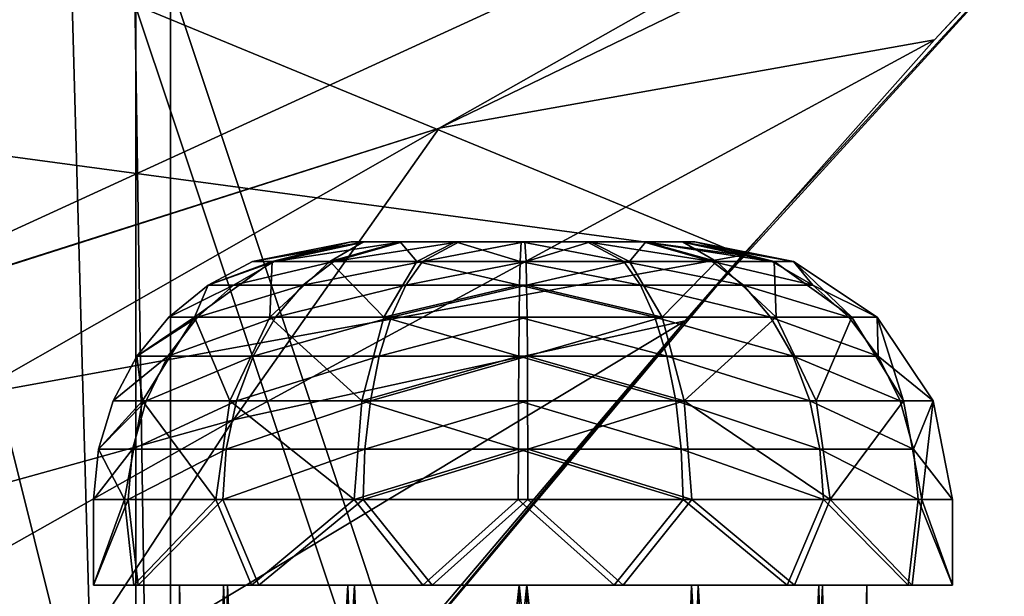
# Model space of a CAD drawing. Header units: metres. Extents: x 0 to 808, y -804 to 0.
# Tile 21 of 124: x 112 to 169, y -627 to -593. Entities that reach past the tile are written whole.
import ezdxf

# ---------------------------------------------------------------- set-up
doc = ezdxf.new("R2010")
doc.units = ezdxf.units.M

msp = doc.modelspace()

# ---------------------------------------------------------------- linework, layer by layer
at = {"layer": 'top'}
for points in [[(184.131973, -573.784424, 664.00946), (53.75539, -565.483337, 664.009766), (153.885727, -606.785461, 664.00946)], [(53.75539, -565.483337, 664.009766), (60.149311, -594.148987, 664.009888), (153.885727, -606.785461, 664.00946)], [(107.524773, -592.481567, 356.088593), (187.132889, -570.595276, 628.134583), (97.595253, -611.680481, 376.592346)], [(187.132889, -570.595276, 628.134583), (136.221542, -599.388428, 507.526215), (97.595253, -611.680481, 376.592346)], [(187.132889, -570.595276, 628.134583), (179.919785, -578.2052, 628.134583), (136.221542, -599.388428, 507.526215)], [(153.885727, -606.785461, 662.00946), (150.5457, -610.617188, 628.134583), (184.131973, -573.784424, 662.00946)], [(150.5457, -610.617188, 628.134583), (165.055664, -594.250732, 628.134583), (184.131973, -573.784424, 662.00946)], [(153.885727, -606.785461, 662.00946), (184.131973, -573.784424, 662.00946), (153.885727, -606.785461, 664.00946)], [(184.131973, -573.784424, 662.00946), (184.131973, -573.784424, 664.00946), (153.885727, -606.785461, 664.00946)], [(184.131973, -573.784424, 662.00946), (165.055664, -594.250732, 628.134583), (179.919785, -578.2052, 628.134583)], [(179.919785, -578.2052, 628.134583), (165.055664, -594.250732, 628.134583), (136.221542, -599.388428, 507.526215)], [(113.775955, -587.525513, 1969.645752), (101.813988, -586.324951, 1992.94165), (99.897118, -605.121765, 1962.589233)], [(43.652901, -588.275696, 1929.172119), (113.775955, -587.525513, 1969.645752), (50.045326, -600.650513, 1933.35791)], [(113.775955, -587.525513, 1969.645752), (99.897118, -605.121765, 1962.589233), (50.045326, -600.650513, 1933.35791)], [(153.885727, -606.785461, 664.00946), (60.149311, -594.148987, 664.009888), (68.205917, -622.39209, 664.009766)], [(136.221542, -599.388428, 507.526215), (165.055664, -594.250732, 628.134583), (124.259315, -616.376892, 518.881958)], [(165.055664, -594.250732, 628.134583), (150.5457, -610.617188, 628.134583), (124.259315, -616.376892, 518.881958)], [(136.221542, -599.388428, 507.526215), (89.626076, -625.98822, 393.497437), (97.562248, -611.73645, 376.655518)], [(124.259315, -616.376892, 518.881958), (89.626076, -625.98822, 393.497437), (136.221542, -599.388428, 507.526215)], [(97.595253, -611.680481, 376.592346), (136.221542, -599.388428, 507.526215), (97.562248, -611.73645, 376.655518)], [(68.205917, -622.39209, 664.009766), (125.118622, -641.142212, 664.00946), (153.885727, -606.785461, 664.00946)], [(125.118622, -641.142212, 662.00946), (153.885727, -606.785461, 662.00946), (125.118622, -641.142212, 664.00946)], [(153.885727, -606.785461, 662.00946), (153.885727, -606.785461, 664.00946), (125.118622, -641.142212, 664.00946)], [(153.885727, -606.785461, 662.00946), (125.118622, -641.142212, 662.00946), (150.5457, -610.617188, 628.134583)], [(124.259315, -616.376892, 518.881958), (150.5457, -610.617188, 628.134583), (113.39991, -632.996216, 530.953369)], [(150.5457, -610.617188, 628.134583), (136.397217, -627.29718, 628.134583), (113.39991, -632.996216, 530.953369)], [(125.118622, -641.142212, 662.00946), (136.397217, -627.29718, 628.134583), (150.5457, -610.617188, 628.134583)], [(113.39991, -632.996216, 530.953369), (82.903275, -639.716919, 411.269318), (124.259315, -616.376892, 518.881958)], [(82.903275, -639.716919, 411.269318), (89.626076, -625.98822, 393.497437), (124.259315, -616.376892, 518.881958)], [(87.910515, -650.11853, 664.009521), (125.118622, -641.142212, 664.00946), (68.205917, -622.39209, 664.009766)]]:
    msp.add_3dface(points, dxfattribs=at)
at = {"layer": 'top0123422'}
for points in [[(131.108322, -606.00769, 1842.479126), (125.368423, -607.149475, 1842.542969), (131.912018, -606.00769, 1846.297241)], [(125.368423, -607.149475, 1842.542969), (126.633461, -607.149475, 1848.552734), (131.912018, -606.00769, 1846.297241)], [(125.368423, -607.149475, 1842.542969), (131.108322, -606.00769, 1842.479126), (126.49955, -607.149475, 1836.50647)], [(131.108322, -606.00769, 1842.479126), (131.826935, -606.00769, 1838.644043), (126.49955, -607.149475, 1836.50647)], [(126.49955, -607.149475, 1836.50647), (131.826935, -606.00769, 1838.644043), (129.85463, -607.149475, 1831.362305)], [(131.912018, -606.00769, 1846.297241), (126.633461, -607.149475, 1848.552734), (134.115677, -606.00769, 1849.517212)], [(126.633461, -607.149475, 1848.552734), (130.102066, -607.149475, 1853.621094), (134.115677, -606.00769, 1849.517212)], [(131.826935, -606.00769, 1838.644043), (133.958466, -606.00769, 1835.375977), (129.85463, -607.149475, 1831.362305)], [(129.85463, -607.149475, 1831.362305), (133.958466, -606.00769, 1835.375977), (134.922897, -607.149475, 1827.893677)], [(134.115677, -606.00769, 1849.517212), (130.102066, -607.149475, 1853.621094), (137.383804, -606.00769, 1851.648682)], [(130.102066, -607.149475, 1853.621094), (135.246185, -607.149475, 1856.976074), (137.383804, -606.00769, 1851.648682)], [(131.912018, -606.00769, 1846.297241), (150.388458, -606.00769, 1846.091919), (131.108322, -606.00769, 1842.479126)], [(150.388458, -606.00769, 1846.091919), (151.107086, -606.00769, 1842.256836), (131.108322, -606.00769, 1842.479126)], [(131.108322, -606.00769, 1842.479126), (151.107086, -606.00769, 1842.256836), (131.826935, -606.00769, 1838.644043)], [(151.107086, -606.00769, 1842.256836), (150.303391, -606.00769, 1838.438721), (131.826935, -606.00769, 1838.644043)], [(131.826935, -606.00769, 1838.644043), (150.303391, -606.00769, 1838.438721), (133.958466, -606.00769, 1835.375977)], [(134.115677, -606.00769, 1849.517212), (148.256927, -606.00769, 1849.359985), (131.912018, -606.00769, 1846.297241)], [(148.256927, -606.00769, 1849.359985), (150.388458, -606.00769, 1846.091919), (131.912018, -606.00769, 1846.297241)], [(133.958466, -606.00769, 1835.375977), (137.178406, -606.00769, 1833.172241), (134.922897, -607.149475, 1827.893677)], [(150.303391, -606.00769, 1838.438721), (148.099731, -606.00769, 1835.21875), (133.958466, -606.00769, 1835.375977)], [(133.958466, -606.00769, 1835.375977), (148.099731, -606.00769, 1835.21875), (137.178406, -606.00769, 1833.172241)], [(137.383804, -606.00769, 1851.648682), (145.037003, -606.00769, 1851.563599), (134.115677, -606.00769, 1849.517212)], [(145.037003, -606.00769, 1851.563599), (148.256927, -606.00769, 1849.359985), (134.115677, -606.00769, 1849.517212)], [(134.922897, -607.149475, 1827.893677), (137.178406, -606.00769, 1833.172241), (140.932739, -607.149475, 1826.628662)], [(137.383804, -606.00769, 1851.648682), (135.246185, -607.149475, 1856.976074), (141.218857, -606.00769, 1852.36731)], [(135.246185, -607.149475, 1856.976074), (141.282669, -607.149475, 1858.1073), (141.218857, -606.00769, 1852.36731)], [(137.178406, -606.00769, 1833.172241), (140.996536, -606.00769, 1832.36853), (140.932739, -607.149475, 1826.628662)], [(148.099731, -606.00769, 1835.21875), (144.831604, -606.00769, 1833.087158), (137.178406, -606.00769, 1833.172241)], [(137.178406, -606.00769, 1833.172241), (144.831604, -606.00769, 1833.087158), (140.996536, -606.00769, 1832.36853)], [(137.383804, -606.00769, 1851.648682), (141.218857, -606.00769, 1852.36731), (145.037003, -606.00769, 1851.563599)], [(140.932739, -607.149475, 1826.628662), (140.996536, -606.00769, 1832.36853), (146.969223, -607.149475, 1827.759766)], [(140.996536, -606.00769, 1832.36853), (144.831604, -606.00769, 1833.087158), (146.969223, -607.149475, 1827.759766)], [(141.218857, -606.00769, 1852.36731), (141.282669, -607.149475, 1858.1073), (145.037003, -606.00769, 1851.563599)], [(141.282669, -607.149475, 1858.1073), (147.292511, -607.149475, 1856.842163), (145.037003, -606.00769, 1851.563599)], [(146.969223, -607.149475, 1827.759766), (144.831604, -606.00769, 1833.087158), (152.113327, -607.149475, 1831.114868)], [(144.831604, -606.00769, 1833.087158), (148.099731, -606.00769, 1835.21875), (152.113327, -607.149475, 1831.114868)], [(145.037003, -606.00769, 1851.563599), (147.292511, -607.149475, 1856.842163), (148.256927, -606.00769, 1849.359985)], [(147.292511, -607.149475, 1856.842163), (152.360764, -607.149475, 1853.373657), (148.256927, -606.00769, 1849.359985)], [(152.113327, -607.149475, 1831.114868), (148.099731, -606.00769, 1835.21875), (155.58194, -607.149475, 1836.183105)], [(148.099731, -606.00769, 1835.21875), (150.303391, -606.00769, 1838.438721), (155.58194, -607.149475, 1836.183105)], [(148.256927, -606.00769, 1849.359985), (152.360764, -607.149475, 1853.373657), (150.388458, -606.00769, 1846.091919)], [(155.58194, -607.149475, 1836.183105), (150.303391, -606.00769, 1838.438721), (156.846985, -607.149475, 1842.192993)], [(150.303391, -606.00769, 1838.438721), (151.107086, -606.00769, 1842.256836), (156.846985, -607.149475, 1842.192993)], [(152.360764, -607.149475, 1853.373657), (155.715851, -607.149475, 1848.229492), (150.388458, -606.00769, 1846.091919)], [(150.388458, -606.00769, 1846.091919), (155.715851, -607.149475, 1848.229492), (151.107086, -606.00769, 1842.256836)], [(155.715851, -607.149475, 1848.229492), (156.846985, -607.149475, 1842.192993), (151.107086, -606.00769, 1842.256836)], [(121.9832, -610.401062, 1834.694214), (122.775284, -608.535645, 1842.571777), (126.49955, -607.149475, 1836.50647)], [(121.9832, -610.401062, 1834.694214), (126.49955, -607.149475, 1836.50647), (126.375565, -610.401062, 1827.959717)], [(125.368423, -607.149475, 1842.542969), (122.775284, -608.535645, 1842.571777), (126.633461, -607.149475, 1848.552734)], [(122.775284, -608.535645, 1842.571777), (124.248741, -608.535645, 1849.571777), (126.633461, -607.149475, 1848.552734)], [(122.775284, -608.535645, 1842.571777), (125.368423, -607.149475, 1842.542969), (126.49955, -607.149475, 1836.50647)], [(126.633461, -607.149475, 1848.552734), (124.248741, -608.535645, 1849.571777), (130.102066, -607.149475, 1853.621094)], [(124.248741, -608.535645, 1849.571777), (128.288818, -608.535645, 1855.475098), (130.102066, -607.149475, 1853.621094)], [(126.49955, -607.149475, 1836.50647), (129.85463, -607.149475, 1831.362305), (126.375565, -610.401062, 1827.959717)], [(126.375565, -610.401062, 1827.959717), (129.85463, -607.149475, 1831.362305), (133.010757, -610.401062, 1823.418823)], [(130.102066, -607.149475, 1853.621094), (128.288818, -608.535645, 1855.475098), (135.246185, -607.149475, 1856.976074)], [(128.288818, -608.535645, 1855.475098), (134.280472, -608.535645, 1859.382935), (135.246185, -607.149475, 1856.976074)], [(129.85463, -607.149475, 1831.362305), (134.922897, -607.149475, 1827.893677), (133.010757, -610.401062, 1823.418823)], [(133.010757, -610.401062, 1823.418823), (134.922897, -607.149475, 1827.893677), (140.903915, -608.535645, 1824.035522)], [(135.246185, -607.149475, 1856.976074), (134.280472, -608.535645, 1859.382935), (141.282669, -607.149475, 1858.1073)], [(134.280472, -608.535645, 1859.382935), (141.311493, -608.535645, 1860.700439), (141.282669, -607.149475, 1858.1073)], [(140.903915, -608.535645, 1824.035522), (134.922897, -607.149475, 1827.893677), (140.932739, -607.149475, 1826.628662)], [(140.903915, -608.535645, 1824.035522), (140.932739, -607.149475, 1826.628662), (147.934937, -608.535645, 1825.353027)], [(147.934937, -608.535645, 1825.353027), (140.932739, -607.149475, 1826.628662), (146.969223, -607.149475, 1827.759766)], [(141.282669, -607.149475, 1858.1073), (141.311493, -608.535645, 1860.700439), (147.292511, -607.149475, 1856.842163)], [(141.311493, -608.535645, 1860.700439), (149.204636, -610.401062, 1861.317139), (147.292511, -607.149475, 1856.842163)], [(153.926575, -608.535645, 1829.260864), (147.934937, -608.535645, 1825.353027), (146.969223, -607.149475, 1827.759766)], [(152.113327, -607.149475, 1831.114868), (153.926575, -608.535645, 1829.260864), (146.969223, -607.149475, 1827.759766)], [(147.292511, -607.149475, 1856.842163), (149.204636, -610.401062, 1861.317139), (152.360764, -607.149475, 1853.373657)], [(149.204636, -610.401062, 1861.317139), (155.839844, -610.401062, 1856.776123), (152.360764, -607.149475, 1853.373657)], [(155.58194, -607.149475, 1836.183105), (157.96666, -608.535645, 1835.164185), (152.113327, -607.149475, 1831.114868)], [(157.96666, -608.535645, 1835.164185), (153.926575, -608.535645, 1829.260864), (152.113327, -607.149475, 1831.114868)], [(152.360764, -607.149475, 1853.373657), (155.839844, -610.401062, 1856.776123), (155.715851, -607.149475, 1848.229492)], [(155.58194, -607.149475, 1836.183105), (156.846985, -607.149475, 1842.192993), (157.96666, -608.535645, 1835.164185)], [(155.839844, -610.401062, 1856.776123), (160.232193, -610.401062, 1850.041626), (155.715851, -607.149475, 1848.229492)], [(155.715851, -607.149475, 1848.229492), (160.232193, -610.401062, 1850.041626), (156.846985, -607.149475, 1842.192993)], [(160.232193, -610.401062, 1850.041626), (161.713028, -610.401062, 1842.138916), (156.846985, -607.149475, 1842.192993)], [(156.846985, -607.149475, 1842.192993), (161.713028, -610.401062, 1842.138916), (157.96666, -608.535645, 1835.164185)], [(122.775284, -608.535645, 1842.571777), (120.502373, -610.401062, 1842.597046), (124.248741, -608.535645, 1849.571777)], [(120.502373, -610.401062, 1842.597046), (122.158516, -610.401062, 1850.464966), (124.248741, -608.535645, 1849.571777)], [(120.502373, -610.401062, 1842.597046), (122.775284, -608.535645, 1842.571777), (121.9832, -610.401062, 1834.694214)], [(124.248741, -608.535645, 1849.571777), (122.158516, -610.401062, 1850.464966), (128.288818, -608.535645, 1855.475098)], [(122.158516, -610.401062, 1850.464966), (126.699501, -610.401062, 1857.100098), (128.288818, -608.535645, 1855.475098)], [(128.288818, -608.535645, 1855.475098), (126.699501, -610.401062, 1857.100098), (134.280472, -608.535645, 1859.382935)], [(126.699501, -610.401062, 1857.100098), (133.434006, -610.401062, 1861.492432), (134.280472, -608.535645, 1859.382935)], [(140.878647, -610.401062, 1821.762695), (133.010757, -610.401062, 1823.418823), (140.903915, -608.535645, 1824.035522)], [(134.280472, -608.535645, 1859.382935), (133.434006, -610.401062, 1861.492432), (141.311493, -608.535645, 1860.700439)], [(133.434006, -610.401062, 1861.492432), (141.336761, -610.401062, 1862.973267), (141.311493, -608.535645, 1860.700439)], [(140.878647, -610.401062, 1821.762695), (140.903915, -608.535645, 1824.035522), (148.781403, -610.401062, 1823.24353)], [(140.903915, -608.535645, 1824.035522), (147.934937, -608.535645, 1825.353027), (148.781403, -610.401062, 1823.24353)], [(141.311493, -608.535645, 1860.700439), (141.336761, -610.401062, 1862.973267), (149.204636, -610.401062, 1861.317139)], [(148.781403, -610.401062, 1823.24353), (147.934937, -608.535645, 1825.353027), (155.5159, -610.401062, 1827.635864)], [(147.934937, -608.535645, 1825.353027), (153.926575, -608.535645, 1829.260864), (155.5159, -610.401062, 1827.635864)], [(155.5159, -610.401062, 1827.635864), (153.926575, -608.535645, 1829.260864), (160.056885, -610.401062, 1834.270996)], [(153.926575, -608.535645, 1829.260864), (157.96666, -608.535645, 1835.164185), (160.056885, -610.401062, 1834.270996)], [(157.96666, -608.535645, 1835.164185), (161.713028, -610.401062, 1842.138916), (160.056885, -610.401062, 1834.270996)], [(120.502373, -610.401062, 1842.597046), (118.637047, -612.674133, 1842.617798), (122.158516, -610.401062, 1850.464966)], [(118.637047, -612.674133, 1842.617798), (120.443115, -612.674133, 1851.197876), (122.158516, -610.401062, 1850.464966)], [(121.9832, -610.401062, 1834.694214), (118.965477, -615.267395, 1833.483398), (118.637047, -612.674133, 1842.617798)], [(118.637047, -612.674133, 1842.617798), (120.502373, -610.401062, 1842.597046), (121.9832, -610.401062, 1834.694214)], [(124.050926, -615.267395, 1825.686279), (118.965477, -615.267395, 1833.483398), (121.9832, -610.401062, 1834.694214)], [(122.158516, -610.401062, 1850.464966), (120.443115, -612.674133, 1851.197876), (126.699501, -610.401062, 1857.100098)], [(120.443115, -612.674133, 1851.197876), (125.39518, -612.674133, 1858.433716), (126.699501, -610.401062, 1857.100098)], [(126.375565, -610.401062, 1827.959717), (124.050926, -615.267395, 1825.686279), (121.9832, -610.401062, 1834.694214)], [(131.733109, -615.267395, 1820.428711), (124.050926, -615.267395, 1825.686279), (126.375565, -610.401062, 1827.959717)], [(126.699501, -610.401062, 1857.100098), (125.39518, -612.674133, 1858.433716), (133.434006, -610.401062, 1861.492432)], [(125.39518, -612.674133, 1858.433716), (132.739334, -612.674133, 1863.223755), (133.434006, -610.401062, 1861.492432)], [(133.010757, -610.401062, 1823.418823), (131.733109, -615.267395, 1820.428711), (126.375565, -610.401062, 1827.959717)], [(140.85791, -612.674133, 1819.897339), (131.733109, -615.267395, 1820.428711), (133.010757, -610.401062, 1823.418823)], [(133.434006, -610.401062, 1861.492432), (132.739334, -612.674133, 1863.223755), (141.336761, -610.401062, 1862.973267)], [(132.739334, -612.674133, 1863.223755), (141.357498, -612.674133, 1864.838623), (141.336761, -610.401062, 1862.973267)], [(140.878647, -610.401062, 1821.762695), (140.85791, -612.674133, 1819.897339), (133.010757, -610.401062, 1823.418823)], [(149.476074, -612.674133, 1821.512207), (140.85791, -612.674133, 1819.897339), (140.878647, -610.401062, 1821.762695)], [(148.781403, -610.401062, 1823.24353), (149.476074, -612.674133, 1821.512207), (140.878647, -610.401062, 1821.762695)], [(141.336761, -610.401062, 1862.973267), (141.357498, -612.674133, 1864.838623), (149.204636, -610.401062, 1861.317139)], [(149.204636, -610.401062, 1861.317139), (141.357498, -612.674133, 1864.838623), (150.482285, -615.267395, 1864.307251)], [(155.5159, -610.401062, 1827.635864), (156.820221, -612.674133, 1826.302246), (148.781403, -610.401062, 1823.24353)], [(156.820221, -612.674133, 1826.302246), (149.476074, -612.674133, 1821.512207), (148.781403, -610.401062, 1823.24353)], [(149.204636, -610.401062, 1861.317139), (150.482285, -615.267395, 1864.307251), (155.839844, -610.401062, 1856.776123)], [(150.482285, -615.267395, 1864.307251), (158.164474, -615.267395, 1859.049683), (155.839844, -610.401062, 1856.776123)], [(160.056885, -610.401062, 1834.270996), (161.772293, -612.674133, 1833.538086), (155.5159, -610.401062, 1827.635864)], [(161.772293, -612.674133, 1833.538086), (156.820221, -612.674133, 1826.302246), (155.5159, -610.401062, 1827.635864)], [(155.839844, -610.401062, 1856.776123), (158.164474, -615.267395, 1859.049683), (160.232193, -610.401062, 1850.041626)], [(158.164474, -615.267395, 1859.049683), (163.249924, -615.267395, 1851.252563), (160.232193, -610.401062, 1850.041626)], [(161.713028, -610.401062, 1842.138916), (161.772293, -612.674133, 1833.538086), (160.056885, -610.401062, 1834.270996)], [(163.249924, -615.267395, 1851.252563), (161.713028, -610.401062, 1842.138916), (160.232193, -610.401062, 1850.041626)], [(163.249924, -615.267395, 1851.252563), (164.964417, -615.267395, 1842.102783), (161.713028, -610.401062, 1842.138916)], [(161.713028, -610.401062, 1842.138916), (164.964417, -615.267395, 1842.102783), (161.772293, -612.674133, 1833.538086)], [(118.637047, -612.674133, 1842.617798), (117.250984, -615.267395, 1842.633179), (120.443115, -612.674133, 1851.197876)], [(117.250984, -615.267395, 1842.633179), (119.168457, -615.267395, 1851.742554), (120.443115, -612.674133, 1851.197876)], [(118.965477, -615.267395, 1833.483398), (117.250984, -615.267395, 1842.633179), (118.637047, -612.674133, 1842.617798)], [(120.443115, -612.674133, 1851.197876), (119.168457, -615.267395, 1851.742554), (125.39518, -612.674133, 1858.433716)], [(119.168457, -615.267395, 1851.742554), (124.42598, -615.267395, 1859.424683), (125.39518, -612.674133, 1858.433716)], [(125.39518, -612.674133, 1858.433716), (124.42598, -615.267395, 1859.424683), (132.739334, -612.674133, 1863.223755)], [(124.42598, -615.267395, 1859.424683), (132.223145, -615.267395, 1864.510132), (132.739334, -612.674133, 1863.223755)], [(140.85791, -612.674133, 1819.897339), (140.842499, -615.267395, 1818.51123), (131.733109, -615.267395, 1820.428711)], [(132.739334, -612.674133, 1863.223755), (132.223145, -615.267395, 1864.510132), (141.357498, -612.674133, 1864.838623)], [(132.223145, -615.267395, 1864.510132), (141.37291, -615.267395, 1866.224731), (141.357498, -612.674133, 1864.838623)], [(149.992264, -615.267395, 1820.225708), (140.842499, -615.267395, 1818.51123), (140.85791, -612.674133, 1819.897339)], [(149.476074, -612.674133, 1821.512207), (149.992264, -615.267395, 1820.225708), (140.85791, -612.674133, 1819.897339)], [(141.357498, -612.674133, 1864.838623), (141.37291, -615.267395, 1866.224731), (150.482285, -615.267395, 1864.307251)], [(156.820221, -612.674133, 1826.302246), (157.789429, -615.267395, 1825.311157), (149.476074, -612.674133, 1821.512207)], [(157.789429, -615.267395, 1825.311157), (149.992264, -615.267395, 1820.225708), (149.476074, -612.674133, 1821.512207)], [(161.772293, -612.674133, 1833.538086), (163.046951, -615.267395, 1832.993408), (156.820221, -612.674133, 1826.302246)], [(163.046951, -615.267395, 1832.993408), (157.789429, -615.267395, 1825.311157), (156.820221, -612.674133, 1826.302246)], [(164.964417, -615.267395, 1842.102783), (163.046951, -615.267395, 1832.993408), (161.772293, -612.674133, 1833.538086)], [(117.250984, -615.267395, 1842.633179), (116.397446, -618.081299, 1842.6427), (119.168457, -615.267395, 1851.742554)], [(116.397446, -618.081299, 1842.6427), (118.383522, -618.081299, 1852.078003), (119.168457, -615.267395, 1851.742554)], [(118.965477, -615.267395, 1833.483398), (117.905792, -621.00769, 1833.058228), (116.397446, -618.081299, 1842.6427)], [(116.397446, -618.081299, 1842.6427), (117.250984, -615.267395, 1842.633179), (118.965477, -615.267395, 1833.483398)], [(123.234619, -621.00769, 1824.887939), (117.905792, -621.00769, 1833.058228), (118.965477, -615.267395, 1833.483398)], [(119.168457, -615.267395, 1851.742554), (118.383522, -618.081299, 1852.078003), (124.42598, -615.267395, 1859.424683)], [(118.383522, -618.081299, 1852.078003), (123.829147, -618.081299, 1860.035034), (124.42598, -615.267395, 1859.424683)], [(124.050926, -615.267395, 1825.686279), (123.234619, -621.00769, 1824.887939), (118.965477, -615.267395, 1833.483398)], [(131.28447, -621.00769, 1819.378784), (123.234619, -621.00769, 1824.887939), (124.050926, -615.267395, 1825.686279)], [(124.42598, -615.267395, 1859.424683), (123.829147, -618.081299, 1860.035034), (132.223145, -615.267395, 1864.510132)], [(123.829147, -618.081299, 1860.035034), (131.905273, -618.081299, 1865.302368), (132.223145, -615.267395, 1864.510132)], [(131.733109, -615.267395, 1820.428711), (131.28447, -621.00769, 1819.378784), (124.050926, -615.267395, 1825.686279)], [(131.733109, -615.267395, 1820.428711), (140.833008, -618.081299, 1817.657715), (131.28447, -621.00769, 1819.378784)], [(140.842499, -615.267395, 1818.51123), (140.833008, -618.081299, 1817.657715), (131.733109, -615.267395, 1820.428711)], [(141.37291, -615.267395, 1866.224731), (131.905273, -618.081299, 1865.302368), (141.382385, -618.081299, 1867.078247)], [(132.223145, -615.267395, 1864.510132), (131.905273, -618.081299, 1865.302368), (141.37291, -615.267395, 1866.224731)], [(140.833008, -618.081299, 1817.657715), (140.842499, -615.267395, 1818.51123), (150.31012, -618.081299, 1819.433594)], [(150.31012, -618.081299, 1819.433594), (140.842499, -615.267395, 1818.51123), (149.992264, -615.267395, 1820.225708)], [(150.482285, -615.267395, 1864.307251), (141.37291, -615.267395, 1866.224731), (141.382385, -618.081299, 1867.078247)], [(141.382385, -618.081299, 1867.078247), (150.930939, -621.00769, 1865.357178), (150.482285, -615.267395, 1864.307251)], [(158.386246, -618.081299, 1824.700928), (150.31012, -618.081299, 1819.433594), (149.992264, -615.267395, 1820.225708)], [(157.789429, -615.267395, 1825.311157), (158.386246, -618.081299, 1824.700928), (149.992264, -615.267395, 1820.225708)], [(150.930939, -621.00769, 1865.357178), (158.980774, -621.00769, 1859.848022), (150.482285, -615.267395, 1864.307251)], [(150.482285, -615.267395, 1864.307251), (158.980774, -621.00769, 1859.848022), (158.164474, -615.267395, 1859.049683)], [(163.046951, -615.267395, 1832.993408), (163.831879, -618.081299, 1832.657959), (157.789429, -615.267395, 1825.311157)], [(163.831879, -618.081299, 1832.657959), (158.386246, -618.081299, 1824.700928), (157.789429, -615.267395, 1825.311157)], [(158.980774, -621.00769, 1859.848022), (163.249924, -615.267395, 1851.252563), (158.164474, -615.267395, 1859.049683)], [(158.980774, -621.00769, 1859.848022), (164.309601, -621.00769, 1851.677734), (163.249924, -615.267395, 1851.252563)], [(163.046951, -615.267395, 1832.993408), (164.964417, -615.267395, 1842.102783), (163.831879, -618.081299, 1832.657959)], [(164.309601, -621.00769, 1851.677734), (164.964417, -615.267395, 1842.102783), (163.249924, -615.267395, 1851.252563)], [(164.964417, -615.267395, 1842.102783), (166.106155, -621.00769, 1842.090088), (163.831879, -618.081299, 1832.657959)], [(164.309601, -621.00769, 1851.677734), (166.106155, -621.00769, 1842.090088), (164.964417, -615.267395, 1842.102783)], [(116.397446, -618.081299, 1842.6427), (116.109245, -621.00769, 1842.645874), (118.383522, -618.081299, 1852.078003)], [(116.109245, -621.00769, 1842.645874), (118.118484, -621.00769, 1852.191162), (118.383522, -618.081299, 1852.078003)], [(117.905792, -621.00769, 1833.058228), (116.109245, -621.00769, 1842.645874), (116.397446, -618.081299, 1842.6427)], [(118.383522, -618.081299, 1852.078003), (118.118484, -621.00769, 1852.191162), (123.829147, -618.081299, 1860.035034)], [(118.118484, -621.00769, 1852.191162), (123.627625, -621.00769, 1860.241089), (123.829147, -618.081299, 1860.035034)], [(131.905273, -618.081299, 1865.302368), (123.627625, -621.00769, 1860.241089), (131.797943, -621.00769, 1865.569824)], [(123.829147, -618.081299, 1860.035034), (123.627625, -621.00769, 1860.241089), (131.905273, -618.081299, 1865.302368)], [(140.833008, -618.081299, 1817.657715), (140.829803, -621.00769, 1817.369507), (131.28447, -621.00769, 1819.378784)], [(141.382385, -618.081299, 1867.078247), (131.905273, -618.081299, 1865.302368), (131.797943, -621.00769, 1865.569824)], [(131.797943, -621.00769, 1865.569824), (141.38559, -621.00769, 1867.366455), (141.382385, -618.081299, 1867.078247)], [(150.41745, -621.00769, 1819.166016), (140.829803, -621.00769, 1817.369507), (140.833008, -618.081299, 1817.657715)], [(150.31012, -618.081299, 1819.433594), (150.41745, -621.00769, 1819.166016), (140.833008, -618.081299, 1817.657715)], [(141.38559, -621.00769, 1867.366455), (150.930939, -621.00769, 1865.357178), (141.382385, -618.081299, 1867.078247)], [(158.386246, -618.081299, 1824.700928), (158.587784, -621.00769, 1824.494873), (150.31012, -618.081299, 1819.433594)], [(158.587784, -621.00769, 1824.494873), (150.41745, -621.00769, 1819.166016), (150.31012, -618.081299, 1819.433594)], [(163.831879, -618.081299, 1832.657959), (164.096924, -621.00769, 1832.544678), (158.386246, -618.081299, 1824.700928)], [(164.096924, -621.00769, 1832.544678), (158.587784, -621.00769, 1824.494873), (158.386246, -618.081299, 1824.700928)], [(163.831879, -618.081299, 1832.657959), (166.106155, -621.00769, 1842.090088), (164.096924, -621.00769, 1832.544678)], [(116.109245, -621.00769, 1842.645874), (117.905792, -621.00769, 1833.058228), (116.109245, -626.00769, 1842.645874)], [(117.905792, -621.00769, 1833.058228), (118.464294, -626.00769, 1831.771973), (116.109245, -626.00769, 1842.645874)], [(116.109245, -621.00769, 1842.645874), (116.109245, -626.00769, 1842.645874), (118.118484, -621.00769, 1852.191162)], [(116.109245, -626.00769, 1842.645874), (118.705444, -626.00769, 1853.464722), (118.118484, -621.00769, 1852.191162)], [(117.905792, -621.00769, 1833.058228), (123.234619, -621.00769, 1824.887939), (118.464294, -626.00769, 1831.771973)], [(118.118484, -621.00769, 1852.191162), (118.705444, -626.00769, 1853.464722), (123.627625, -621.00769, 1860.241089)], [(123.234619, -621.00769, 1824.887939), (125.304153, -626.00769, 1822.996704), (118.464294, -626.00769, 1831.771973)], [(118.705444, -626.00769, 1853.464722), (125.738686, -626.00769, 1862.085815), (123.627625, -621.00769, 1860.241089)], [(123.234619, -621.00769, 1824.887939), (131.28447, -621.00769, 1819.378784), (125.304153, -626.00769, 1822.996704)], [(123.627625, -621.00769, 1860.241089), (125.738686, -626.00769, 1862.085815), (131.797943, -621.00769, 1865.569824)], [(131.28447, -621.00769, 1819.378784), (135.274094, -626.00769, 1818.058105), (125.304153, -626.00769, 1822.996704)], [(125.738686, -626.00769, 1862.085815), (135.815948, -626.00769, 1866.801514), (131.797943, -621.00769, 1865.569824)], [(131.28447, -621.00769, 1819.378784), (140.829803, -621.00769, 1817.369507), (135.274094, -626.00769, 1818.058105)], [(131.797943, -621.00769, 1865.569824), (135.815948, -626.00769, 1866.801514), (141.38559, -621.00769, 1867.366455)], [(140.829803, -621.00769, 1817.369507), (146.39946, -626.00769, 1817.934448), (135.274094, -626.00769, 1818.058105)], [(135.815948, -626.00769, 1866.801514), (146.941315, -626.00769, 1866.677856), (141.38559, -621.00769, 1867.366455)], [(140.829803, -621.00769, 1817.369507), (150.41745, -621.00769, 1819.166016), (146.39946, -626.00769, 1817.934448)], [(141.38559, -621.00769, 1867.366455), (146.941315, -626.00769, 1866.677856), (150.930939, -621.00769, 1865.357178)], [(150.41745, -621.00769, 1819.166016), (156.476715, -626.00769, 1822.650146), (146.39946, -626.00769, 1817.934448)], [(146.941315, -626.00769, 1866.677856), (156.911255, -626.00769, 1861.739258), (150.930939, -621.00769, 1865.357178)], [(150.41745, -621.00769, 1819.166016), (158.587784, -621.00769, 1824.494873), (156.476715, -626.00769, 1822.650146)], [(150.930939, -621.00769, 1865.357178), (156.911255, -626.00769, 1861.739258), (158.980774, -621.00769, 1859.848022)], [(158.587784, -621.00769, 1824.494873), (163.509964, -626.00769, 1831.271118), (156.476715, -626.00769, 1822.650146)], [(156.911255, -626.00769, 1861.739258), (163.751099, -626.00769, 1852.963989), (158.980774, -621.00769, 1859.848022)], [(158.587784, -621.00769, 1824.494873), (164.096924, -621.00769, 1832.544678), (163.509964, -626.00769, 1831.271118)], [(158.980774, -621.00769, 1859.848022), (163.751099, -626.00769, 1852.963989), (164.309601, -621.00769, 1851.677734)], [(164.096924, -621.00769, 1832.544678), (166.106155, -626.00769, 1842.090088), (163.509964, -626.00769, 1831.271118)], [(163.751099, -626.00769, 1852.963989), (166.106155, -626.00769, 1842.090088), (164.309601, -621.00769, 1851.677734)], [(164.096924, -621.00769, 1832.544678), (166.106155, -621.00769, 1842.090088), (166.106155, -626.00769, 1842.090088)], [(164.309601, -621.00769, 1851.677734), (166.106155, -626.00769, 1842.090088), (166.106155, -621.00769, 1842.090088)], [(118.705444, -626.00769, 1853.464722), (116.109245, -626.00769, 1842.645874), (121.10894, -626.00769, 1842.590332)], [(116.109245, -626.00769, 1842.645874), (118.464294, -626.00769, 1831.771973), (121.10894, -626.00769, 1842.590332)], [(121.10894, -626.00769, 1842.590332), (118.464294, -626.00769, 1831.771973), (123.677109, -626.00769, 1832.561157)], [(118.464294, -626.00769, 1831.771973), (125.304153, -626.00769, 1822.996704), (123.677109, -626.00769, 1832.561157)], [(125.738686, -626.00769, 1862.085815), (118.705444, -626.00769, 1853.464722), (123.899422, -626.00769, 1852.559937)], [(123.899422, -626.00769, 1852.559937), (118.705444, -626.00769, 1853.464722), (121.10894, -626.00769, 1842.590332)], [(121.10894, -696.510193, 1842.590332), (122.716476, -696.510193, 1850.22644), (121.10894, -626.00769, 1842.590332)], [(122.716476, -696.510193, 1850.22644), (123.899422, -626.00769, 1852.559937), (121.10894, -626.00769, 1842.590332)], [(121.10894, -696.510193, 1842.590332), (121.10894, -626.00769, 1842.590332), (122.546188, -696.510193, 1834.920166)], [(121.10894, -626.00769, 1842.590332), (123.677109, -626.00769, 1832.561157), (122.546188, -696.510193, 1834.920166)], [(122.546188, -696.510193, 1834.920166), (123.677109, -626.00769, 1832.561157), (126.809273, -696.510193, 1828.383911)], [(122.716476, -696.510193, 1850.22644), (127.123726, -696.510193, 1856.666382), (123.899422, -626.00769, 1852.559937)], [(123.677109, -626.00769, 1832.561157), (125.304153, -626.00769, 1822.996704), (130.915787, -626.00769, 1825.159668)], [(123.677109, -626.00769, 1832.561157), (130.915787, -626.00769, 1825.159668), (126.809273, -696.510193, 1828.383911)], [(131.300842, -626.00769, 1859.798584), (125.738686, -626.00769, 1862.085815), (123.899422, -626.00769, 1852.559937)], [(127.123726, -696.510193, 1856.666382), (131.300842, -626.00769, 1859.798584), (123.899422, -626.00769, 1852.559937)], [(125.304153, -626.00769, 1822.996704), (135.274094, -626.00769, 1818.058105), (130.915787, -626.00769, 1825.159668)], [(135.815948, -626.00769, 1866.801514), (125.738686, -626.00769, 1862.085815), (131.300842, -626.00769, 1859.798584)], [(126.809273, -696.510193, 1828.383911), (130.915787, -626.00769, 1825.159668), (133.24913, -696.510193, 1823.976563)], [(127.123726, -696.510193, 1856.666382), (133.659943, -696.510193, 1860.929443), (131.300842, -626.00769, 1859.798584)], [(130.915787, -626.00769, 1825.159668), (135.274094, -626.00769, 1818.058105), (140.885391, -626.00769, 1822.369263)], [(130.915787, -626.00769, 1825.159668), (140.885391, -626.00769, 1822.369263), (133.24913, -696.510193, 1823.976563)], [(141.330017, -626.00769, 1862.366699), (135.815948, -626.00769, 1866.801514), (131.300842, -626.00769, 1859.798584)], [(133.659943, -696.510193, 1860.929443), (141.330017, -626.00769, 1862.366699), (131.300842, -626.00769, 1859.798584)], [(133.24913, -696.510193, 1823.976563), (140.885391, -626.00769, 1822.369263), (140.885391, -696.510193, 1822.369263)], [(133.659943, -696.510193, 1860.929443), (141.330032, -696.510193, 1862.366699), (141.330017, -626.00769, 1862.366699)], [(135.274094, -626.00769, 1818.058105), (146.39946, -626.00769, 1817.934448), (140.885391, -626.00769, 1822.369263)], [(146.941315, -626.00769, 1866.677856), (135.815948, -626.00769, 1866.801514), (141.330017, -626.00769, 1862.366699)], [(140.885391, -626.00769, 1822.369263), (146.39946, -626.00769, 1817.934448), (150.914551, -626.00769, 1824.937378)], [(140.885391, -626.00769, 1822.369263), (148.555481, -696.510193, 1823.806519), (140.885391, -696.510193, 1822.369263)], [(140.885391, -626.00769, 1822.369263), (150.914551, -626.00769, 1824.937378), (148.555481, -696.510193, 1823.806519)], [(151.299606, -626.00769, 1859.576294), (146.941315, -626.00769, 1866.677856), (141.330017, -626.00769, 1862.366699)], [(141.330032, -696.510193, 1862.366699), (148.966263, -696.510193, 1860.759277), (141.330017, -626.00769, 1862.366699)], [(141.330017, -626.00769, 1862.366699), (148.966263, -696.510193, 1860.759277), (151.299606, -626.00769, 1859.576294)], [(146.39946, -626.00769, 1817.934448), (156.476715, -626.00769, 1822.650146), (150.914551, -626.00769, 1824.937378)], [(156.911255, -626.00769, 1861.739258), (146.941315, -626.00769, 1866.677856), (151.299606, -626.00769, 1859.576294)], [(150.914551, -626.00769, 1824.937378), (155.091736, -696.510193, 1828.06958), (148.555481, -696.510193, 1823.806519)], [(148.966263, -696.510193, 1860.759277), (155.406128, -696.510193, 1856.351929), (151.299606, -626.00769, 1859.576294)], [(150.914551, -626.00769, 1824.937378), (156.476715, -626.00769, 1822.650146), (158.315979, -626.00769, 1832.176025)], [(150.914551, -626.00769, 1824.937378), (158.315979, -626.00769, 1832.176025), (155.091736, -696.510193, 1828.06958)], [(158.5383, -626.00769, 1852.174805), (156.911255, -626.00769, 1861.739258), (151.299606, -626.00769, 1859.576294)], [(151.299606, -626.00769, 1859.576294), (155.406128, -696.510193, 1856.351929), (158.5383, -626.00769, 1852.174805)], [(158.315979, -626.00769, 1832.176025), (159.499023, -696.510193, 1834.509399), (155.091736, -696.510193, 1828.06958)], [(155.406128, -696.510193, 1856.351929), (159.669174, -696.510193, 1849.815796), (158.5383, -626.00769, 1852.174805)], [(156.476715, -626.00769, 1822.650146), (163.509964, -626.00769, 1831.271118), (158.315979, -626.00769, 1832.176025)], [(163.751099, -626.00769, 1852.963989), (156.911255, -626.00769, 1861.739258), (158.5383, -626.00769, 1852.174805)], [(158.315979, -626.00769, 1832.176025), (163.509964, -626.00769, 1831.271118), (161.106461, -626.00769, 1842.14563)], [(158.315979, -626.00769, 1832.176025), (161.106461, -626.00769, 1842.14563), (159.499023, -696.510193, 1834.509399)], [(161.106461, -626.00769, 1842.14563), (163.751099, -626.00769, 1852.963989), (158.5383, -626.00769, 1852.174805)], [(158.5383, -626.00769, 1852.174805), (159.669174, -696.510193, 1849.815796), (161.106461, -626.00769, 1842.14563)], [(161.106461, -626.00769, 1842.14563), (161.106461, -696.510193, 1842.14563), (159.499023, -696.510193, 1834.509399)], [(159.669174, -696.510193, 1849.815796), (161.106461, -696.510193, 1842.14563), (161.106461, -626.00769, 1842.14563)], [(163.509964, -626.00769, 1831.271118), (166.106155, -626.00769, 1842.090088), (161.106461, -626.00769, 1842.14563)], [(161.106461, -626.00769, 1842.14563), (166.106155, -626.00769, 1842.090088), (163.751099, -626.00769, 1852.963989)]]:
    msp.add_3dface(points, dxfattribs=at)
at = {"layer": 'top0123458'}
for points in [[(110.62793, -77.358109, 115.091583), (120.582596, -76.835205, 114.917824), (120.582596, -727.197693, 114.917824)], [(120.582596, -727.197693, 114.917824), (120.582596, -76.835205, 114.917824), (602.851624, -402.016144, 106.499786)], [(110.62793, -726.674744, 115.091583), (110.62793, -77.358109, 115.091583), (120.582596, -727.197693, 114.917824)], [(100.642296, -80.94912, 118.266342), (118.575203, -725.486145, 117.953323), (118.575211, -78.546761, 117.953323)], [(118.575203, -725.486145, 117.953323), (605.043579, -402.016144, 109.461983), (118.575211, -78.546761, 117.953323)], [(100.642296, -723.08374, 118.266342), (118.575203, -725.486145, 117.953323), (100.642296, -80.94912, 118.266342)], [(606.131226, -413.87265, 109.443001), (605.043579, -402.016144, 109.461983), (118.575203, -725.486145, 117.953323)], [(602.851624, -402.016144, 106.499786), (603.975037, -414.262024, 106.480179), (120.582596, -727.197693, 114.917824)], [(609.617432, -425.999451, 109.382149), (606.131226, -413.87265, 109.443001), (118.575203, -725.486145, 117.953323)], [(603.975037, -414.262024, 106.480179), (607.575745, -426.787109, 106.417328), (120.582596, -727.197693, 114.917824)], [(118.575203, -725.486145, 117.953323), (614.846802, -436.389954, 109.290871), (609.617432, -425.999451, 109.382149)], [(607.575745, -426.787109, 106.417328), (612.976318, -437.518005, 106.323059), (120.582596, -727.197693, 114.917824)], [(624.124634, -448.088928, 109.128922), (614.846802, -436.389954, 109.290871), (118.575203, -725.486145, 117.953323)], [(612.976318, -437.518005, 106.323059), (622.559387, -449.602051, 106.155792), (120.582596, -727.197693, 114.917824)], [(682.522278, -719.802856, 108.109589), (624.124634, -448.088928, 109.128922), (118.575203, -725.486145, 117.953323)], [(120.582596, -727.197693, 114.917824), (622.559387, -449.602051, 106.155792), (680.857727, -721.551392, 105.138191)]]:
    msp.add_3dface(points, dxfattribs=at)
at = {"layer": 'top0123459'}
for points in [[(194.333847, -402.016327, 2170), (55.057476, -402.016327, 2077.158691), (194.333847, -620.789429, 2170)], [(55.057476, -402.016327, 2077.158691), (155.078293, -701.758606, 2143.832275), (194.333847, -620.789429, 2170)], [(108.399345, -732.077698, 2112.716309), (133.415726, -718.394958, 2129.39209), (55.057476, -402.016327, 2077.158691)], [(133.415726, -718.394958, 2129.39209), (155.078293, -701.758606, 2143.832275), (55.057476, -402.016327, 2077.158691)], [(195.279739, -620.789429, 2167.144043), (156.902939, -699.938354, 2141.562012), (57.672646, -402.016327, 2075.415527)], [(156.902939, -699.938354, 2141.562012), (135.748489, -716.185059, 2127.460693), (57.672646, -402.016327, 2075.415527)], [(57.672646, -402.016327, 2075.415527), (135.748489, -716.185059, 2127.460693), (111.362381, -729.531311, 2111.204834)], [(57.672646, -402.016327, 2075.415527), (195.279739, -402.016327, 2167.144043), (195.279739, -620.789429, 2167.144043)], [(194.333847, -620.789429, 2170), (155.078293, -701.758606, 2143.832275), (164.358322, -692.501038, 2150.018311)], [(173.849594, -681.421692, 2152.858643), (156.902939, -699.938354, 2141.562012), (195.279739, -620.789429, 2167.144043)], [(164.358322, -692.501038, 2150.018311), (172.412704, -682.816223, 2155.387451), (194.333847, -620.789429, 2170)]]:
    msp.add_3dface(points, dxfattribs=at)

doc.saveas('drawing.dxf')
